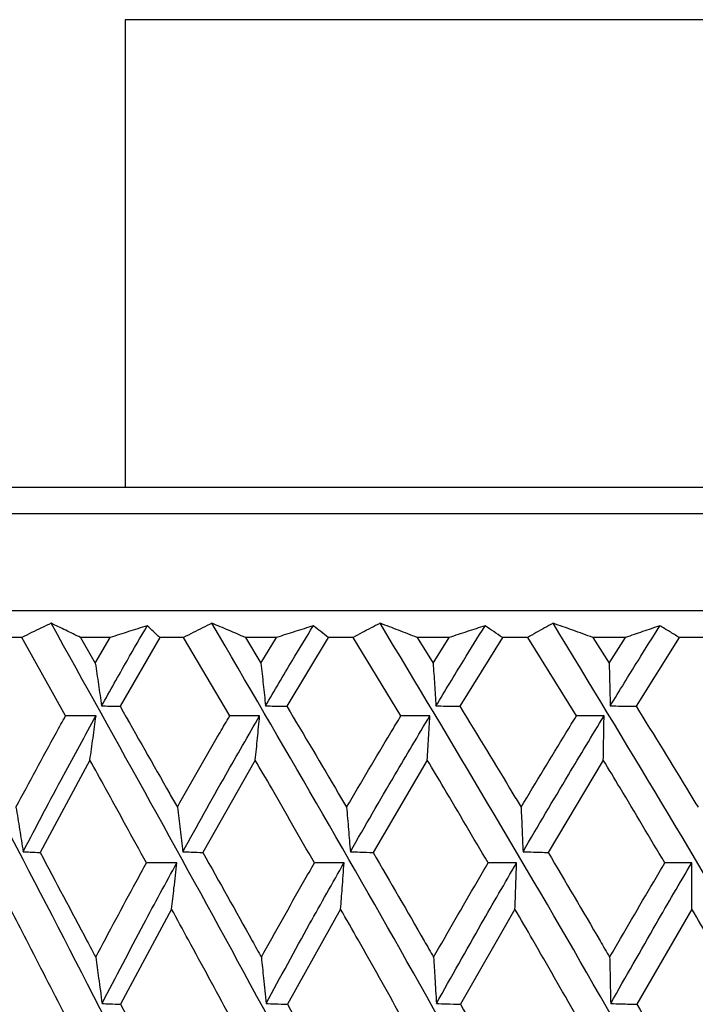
# Model space of a CAD drawing. Header units: millimetres. Extents: x 68 to 95, y 77 to 193.
# Tile 10 of 23: x 74.458 to 75.212, y 99.576 to 100.676. Entities that reach past the tile are written whole.
import ezdxf

# ---------------------------------------------------------------- set-up
doc = ezdxf.new("R2010")
doc.units = ezdxf.units.MM

msp = doc.modelspace()

# ---------------------------------------------------------------- linework, layer by layer
at = {"color": 7, "linetype": 'Continuous', "lineweight": 25}
for p, q in [((74.57549, 100.67613), (74.57549, 100.15413)), ((73.73049, 100.15413), (76.65366, 100.15413)), ((75.11806, 100.12413), (73.69299, 100.12413)), ((76.69299, 100.12413), (75.11806, 100.12413)), ((73.65549, 100.01613), (76.72857, 100.01613)), ((74.46039, 99.98613), (74.43522, 99.98613)), ((74.5091, 99.89849), (74.46039, 99.98613)), ((74.55879, 99.98613), (74.5258, 99.98613)), ((74.5258, 99.98613), (74.54229, 99.95743)), ((74.54229, 99.95743), (74.55879, 99.98613)), ((74.61424, 99.98613), (74.56988, 99.90925)), ((74.64091, 99.98613), (74.61424, 99.98613)), ((74.69231, 99.89849), (74.64091, 99.98613)), ((74.74448, 99.98613), (74.70987, 99.98613)), ((74.70987, 99.98613), (74.72719, 99.95743)), ((74.72719, 99.95743), (74.74448, 99.98613)), ((74.8024, 99.98613), (74.75609, 99.90925)), ((74.83014, 99.98613), (74.8024, 99.98613)), ((74.88342, 99.89849), (74.83014, 99.98613)), ((74.93725, 99.98613), (74.90156, 99.98613)), ((74.90156, 99.98613), (74.91943, 99.95743)), ((74.91943, 99.95743), (74.93725, 99.98613)), ((74.99671, 99.98613), (74.94919, 99.90925)), ((75.02509, 99.98613), (74.99671, 99.98613)), ((75.07941, 99.89849), (75.02509, 99.98613)), ((75.13404, 99.98613), (75.09785, 99.98613)), ((75.09785, 99.98613), (75.11599, 99.95743)), ((75.11599, 99.95743), (75.13404, 99.98613)), ((75.19412, 99.98613), (75.14613, 99.90925)), ((75.22269, 99.98613), (75.19412, 99.98613)), ((74.53631, 99.8492), (74.48065, 99.74604)), ((74.72092, 99.8492), (74.66232, 99.74604)), ((74.91296, 99.8492), (74.85237, 99.74604)), ((75.10943, 99.8492), (75.04778, 99.74604)), ((74.62747, 99.68279), (74.57054, 99.57642)), ((74.81617, 99.68279), (74.75678, 99.57642)), ((75.01081, 99.68279), (74.9499, 99.57642)), ((75.20832, 99.68279), (75.14685, 99.57642))]:
    msp.add_line(p, q, dxfattribs=at)
at = {"color": 1, "linetype": 'Continuous', "lineweight": 25}
for p, q in [((74.80933, 100.67613), (74.57549, 100.67613)), ((75.81049, 100.67613), (74.80933, 100.67613))]:
    msp.add_line(p, q, dxfattribs=at)
at = {"color": 7, "linetype": 'Continuous', "lineweight": 25}
for points, knots in [([(74.79227, 97.92994), (74.7275, 98.06679), (74.59765, 98.34114), (74.41415, 98.74967), (74.23343, 99.17032), (74.06254, 99.58978), (73.95985, 99.86832), (73.91055, 100.00202)], [0, 0, 0, 0, 0.1951366, 0.3912104, 0.5836382, 0.8001462, 1, 1, 1, 1]), ([(74.98371, 97.92994), (74.91693, 98.06679), (74.78306, 98.34114), (74.58953, 98.74967), (74.39509, 99.17032), (74.20669, 99.58978), (74.08792, 99.86832), (74.03092, 100.00202)], [0, 0, 0, 0, 0.1951366, 0.3912104, 0.5836382, 0.8001462, 1, 1, 1, 1]), ([(75.17845, 97.92994), (75.11072, 98.06679), (74.97494, 98.34114), (74.77442, 98.74967), (74.56933, 99.17032), (74.36639, 99.58978), (74.23343, 99.86832), (74.16961, 100.00202)], [0, 0, 0, 0, 0.1951365, 0.3912104, 0.5836382, 0.8001463, 1, 1, 1, 1]), ([(75.37342, 97.92994), (75.30581, 98.06679), (75.17026, 98.34114), (74.96592, 98.74967), (74.75341, 99.17032), (74.53913, 99.58978), (74.39407, 99.86832), (74.32444, 100.00202)], [0, 0, 0, 0, 0.1951366, 0.3912104, 0.5836382, 0.8001463, 1, 1, 1, 1]), ([(74.49297, 100.00202), (74.48934, 100.00029), (74.48207, 99.99681), (74.4712, 99.99152), (74.46399, 99.98793), (74.46039, 99.98613)], [0, 0, 0, 0, 0.33260944, 0.66625033, 1, 1, 1, 1]), ([(74.5258, 99.98613), (74.5203, 99.98881), (74.5093, 99.99417), (74.49841, 99.9994), (74.49297, 100.00202)], [0, 0, 0, 0, 0.4999866, 1, 1, 1, 1]), ([(75.56554, 97.92994), (75.49911, 98.06679), (75.36594, 98.34114), (75.161, 98.74967), (74.94441, 99.17032), (74.72218, 99.58978), (74.56731, 99.86832), (74.49297, 100.00202)], [0, 0, 0, 0, 0.1951366, 0.3912104, 0.5836381, 0.8001462, 1, 1, 1, 1]), ([(74.54933, 99.90976), (74.55878, 99.92659), (74.57554, 99.95648), (74.59276, 99.98619), (74.60028, 99.99917)], [0, 0, 0, 0, 0.5631983, 1, 1, 1, 1]), ([(74.60028, 99.99917), (74.59336, 99.99702), (74.57952, 99.99271), (74.5657, 99.98832), (74.55879, 99.98613)], [0, 0, 0, 0, 0.5000072, 1, 1, 1, 1]), ([(74.61424, 99.98613), (74.61195, 99.98833), (74.60735, 99.99273), (74.60264, 99.99702), (74.60028, 99.99917)], [0, 0, 0, 0, 0.4999828, 1, 1, 1, 1]), ([(74.67254, 100.00202), (74.66901, 100.00029), (74.66194, 99.99681), (74.6514, 99.99152), (74.64441, 99.98793), (74.64091, 99.98613)], [0, 0, 0, 0, 0.33261208, 0.66625149, 1, 1, 1, 1]), ([(74.70987, 99.98613), (74.70363, 99.98881), (74.69114, 99.99417), (74.67874, 99.9994), (74.67254, 100.00202)], [0, 0, 0, 0, 0.4999926, 1, 1, 1, 1]), ([(75.75179, 97.92994), (75.68759, 98.06679), (75.55889, 98.34114), (75.35658, 98.74967), (75.13934, 99.17032), (74.91265, 99.58978), (74.75041, 99.86832), (74.67254, 100.00202)], [0, 0, 0, 0, 0.1951366, 0.3912104, 0.5836382, 0.8001463, 1, 1, 1, 1]), ([(74.73233, 99.90976), (74.74223, 99.92659), (74.75981, 99.95648), (74.77779, 99.98619), (74.78564, 99.99917)], [0, 0, 0, 0, 0.5631987, 1, 1, 1, 1]), ([(74.78564, 99.99917), (74.77878, 99.99702), (74.76505, 99.99271), (74.75134, 99.98832), (74.74448, 99.98613)], [0, 0, 0, 0, 0.5000072, 1, 1, 1, 1]), ([(74.8024, 99.98613), (74.79963, 99.98833), (74.79411, 99.99273), (74.78846, 99.99702), (74.78564, 99.99917)], [0, 0, 0, 0, 0.4999886, 1, 1, 1, 1]), ([(74.86031, 100.00202), (74.85694, 100.00029), (74.85019, 99.99681), (74.84013, 99.99152), (74.83347, 99.98793), (74.83014, 99.98613)], [0, 0, 0, 0, 0.3326079, 0.6662518, 1, 1, 1, 1]), ([(74.90156, 99.98613), (74.89467, 99.98881), (74.88089, 99.99417), (74.86717, 99.9994), (74.86031, 100.00202)], [0, 0, 0, 0, 0.4999883, 1, 1, 1, 1]), ([(75.92923, 97.92994), (75.86827, 98.06679), (75.74607, 98.34114), (75.54959, 98.74967), (75.33512, 99.17032), (75.10755, 99.58978), (74.9405, 99.86832), (74.86031, 100.00202)], [0, 0, 0, 0, 0.1951366, 0.3912104, 0.5836382, 0.8001463, 1, 1, 1, 1]), ([(74.92259, 99.90976), (74.93279, 99.92659), (74.9509, 99.95648), (74.96936, 99.98619), (74.97742, 99.99917)], [0, 0, 0, 0, 0.5631977, 1, 1, 1, 1]), ([(74.97742, 99.99917), (74.97073, 99.99702), (74.95734, 99.99271), (74.94394, 99.98832), (74.93725, 99.98613)], [0, 0, 0, 0, 0.50000685, 1, 1, 1, 1]), ([(74.99671, 99.98613), (74.99352, 99.98833), (74.98715, 99.99273), (74.98066, 99.99702), (74.97742, 99.99917)], [0, 0, 0, 0, 0.4999901, 1, 1, 1, 1]), ([(75.05333, 100.00202), (75.05018, 100.00029), (75.04385, 99.99681), (75.03443, 99.99152), (75.0282, 99.98793), (75.02509, 99.98613)], [0, 0, 0, 0, 0.332611, 0.6662465, 1, 1, 1, 1]), ([(75.09785, 99.98613), (75.09042, 99.98881), (75.07556, 99.99417), (75.06074, 99.9994), (75.05333, 100.00202)], [0, 0, 0, 0, 0.49999007, 1, 1, 1, 1]), ([(76.09505, 97.92994), (76.0383, 98.06679), (75.92452, 98.34114), (75.73697, 98.74967), (75.52865, 99.17032), (75.30379, 99.58978), (75.13456, 99.86832), (75.05333, 100.00202)], [0, 0, 0, 0, 0.1951365, 0.3912104, 0.5836382, 0.8001463, 1, 1, 1, 1]), ([(75.11711, 99.90976), (75.12745, 99.92659), (75.14581, 99.95648), (75.16446, 99.98619), (75.1726, 99.99917)], [0, 0, 0, 0, 0.563198, 1, 1, 1, 1]), ([(75.1726, 99.99917), (75.16618, 99.99702), (75.15334, 99.99271), (75.14047, 99.98832), (75.13404, 99.98613)], [0, 0, 0, 0, 0.5000043, 1, 1, 1, 1]), ([(75.19412, 99.98613), (75.19056, 99.98833), (75.18344, 99.99273), (75.17621, 99.99702), (75.1726, 99.99917)], [0, 0, 0, 0, 0.4999894, 1, 1, 1, 1]), ([(74.60715, 97.92994), (74.54541, 98.06679), (74.42163, 98.34114), (74.25103, 98.74968), (74.08698, 99.17029), (73.94136, 99.57485), (73.86067, 99.83883), (73.82426, 99.95794)], [0, 0, 0, 0, 0.19949772, 0.39995377, 0.59668218, 0.81802908, 1, 1, 1, 1]), ([(74.54229, 99.95743), (74.54349, 99.94951), (74.54588, 99.93366), (74.54818, 99.91773), (74.54933, 99.90976)], [0, 0, 0, 0, 0.4999124, 1, 1, 1, 1]), ([(74.72719, 99.95743), (74.72806, 99.94951), (74.72981, 99.93366), (74.73149, 99.91773), (74.73233, 99.90976)], [0, 0, 0, 0, 0.4999092, 1, 1, 1, 1]), ([(74.91943, 99.95743), (74.91997, 99.94951), (74.92104, 99.93366), (74.92207, 99.91773), (74.92259, 99.90976)], [0, 0, 0, 0, 0.4999122, 1, 1, 1, 1]), ([(75.11599, 99.95743), (75.11618, 99.94951), (75.11656, 99.93366), (75.11693, 99.91773), (75.11711, 99.90976)], [0, 0, 0, 0, 0.4999151, 1, 1, 1, 1]), ([(74.54933, 99.90976), (74.55223, 99.90969), (74.55908, 99.90951), (74.56593, 99.90934), (74.56988, 99.90925)], [0, 0, 0, 0, 0.4225616, 1, 1, 1, 1]), ([(74.56988, 99.90925), (74.58839, 99.87677), (74.60974, 99.83928), (74.63104, 99.80158), (74.63388, 99.79654)], [0, 0, 0, 0, 0.8664348, 1, 1, 1, 1]), ([(74.73233, 99.90976), (74.73568, 99.90969), (74.7436, 99.90951), (74.75152, 99.90934), (74.75609, 99.90925)], [0, 0, 0, 0, 0.42254809, 1, 1, 1, 1]), ([(74.75609, 99.90925), (74.77542, 99.87677), (74.79773, 99.83928), (74.81988, 99.80158), (74.82283, 99.79654)], [0, 0, 0, 0, 0.8664336, 1, 1, 1, 1]), ([(74.92259, 99.90976), (74.92634, 99.90969), (74.9352, 99.90951), (74.94407, 99.90934), (74.94919, 99.90925)], [0, 0, 0, 0, 0.4225509, 1, 1, 1, 1]), ([(74.94919, 99.90925), (74.96904, 99.87677), (74.99195, 99.83928), (75.0146, 99.80158), (75.01762, 99.79654)], [0, 0, 0, 0, 0.8664338, 1, 1, 1, 1]), ([(75.11711, 99.90976), (75.1212, 99.90969), (75.13087, 99.90951), (75.14055, 99.90934), (75.14613, 99.90925)], [0, 0, 0, 0, 0.4225489, 1, 1, 1, 1]), ([(75.14613, 99.90925), (75.16619, 99.87677), (75.18934, 99.83928), (75.21213, 99.80158), (75.21518, 99.79654)], [0, 0, 0, 0, 0.866434, 1, 1, 1, 1]), ([(74.45375, 99.79654), (74.46866, 99.82439), (74.48689, 99.85845), (74.50567, 99.89232), (74.5091, 99.89849)], [0, 0, 0, 0, 0.8176886, 1, 1, 1, 1]), ([(74.46174, 99.74681), (74.47673, 99.77547), (74.50328, 99.82624), (74.53101, 99.8766), (74.54309, 99.89853)], [0, 0, 0, 0, 0.5646158, 1, 1, 1, 1]), ([(74.54309, 99.89853), (74.53903, 99.89853), (74.5277, 99.89852), (74.51637, 99.8985), (74.5091, 99.89849)], [0, 0, 0, 0, 0.358202, 1, 1, 1, 1]), ([(74.53631, 99.8492), (74.53746, 99.85741), (74.53975, 99.87383), (74.54197, 99.8903), (74.54309, 99.89853)], [0, 0, 0, 0, 0.5000525, 1, 1, 1, 1]), ([(74.63388, 99.79654), (74.64965, 99.82439), (74.66893, 99.85845), (74.6887, 99.89232), (74.69231, 99.89849)], [0, 0, 0, 0, 0.8176892, 1, 1, 1, 1]), ([(74.64002, 99.74681), (74.65587, 99.77547), (74.68395, 99.82624), (74.71309, 99.8766), (74.72577, 99.89853)], [0, 0, 0, 0, 0.5646158, 1, 1, 1, 1]), ([(74.72577, 99.89853), (74.72178, 99.89853), (74.71062, 99.89852), (74.69947, 99.8985), (74.69231, 99.89849)], [0, 0, 0, 0, 0.358201, 1, 1, 1, 1]), ([(74.72092, 99.8492), (74.72174, 99.85741), (74.72338, 99.87383), (74.72498, 99.8903), (74.72577, 99.89853)], [0, 0, 0, 0, 0.5000574, 1, 1, 1, 1]), ([(74.82283, 99.79654), (74.83921, 99.82439), (74.85924, 99.85845), (74.87969, 99.89232), (74.88342, 99.89849)], [0, 0, 0, 0, 0.817689, 1, 1, 1, 1]), ([(74.82701, 99.74681), (74.84348, 99.77547), (74.87265, 99.82624), (74.90273, 99.8766), (74.91583, 99.89853)], [0, 0, 0, 0, 0.5646157, 1, 1, 1, 1]), ([(74.91583, 99.89853), (74.91196, 99.89853), (74.90116, 99.89852), (74.89035, 99.8985), (74.88342, 99.89849)], [0, 0, 0, 0, 0.3581974, 1, 1, 1, 1]), ([(74.91296, 99.8492), (74.91345, 99.85741), (74.91442, 99.87383), (74.91536, 99.8903), (74.91583, 99.89853)], [0, 0, 0, 0, 0.5000557, 1, 1, 1, 1]), ([(75.01762, 99.79654), (75.03435, 99.82439), (75.0548, 99.85845), (75.07561, 99.89232), (75.07941, 99.89849)], [0, 0, 0, 0, 0.8176888, 1, 1, 1, 1]), ([(75.01978, 99.74681), (75.0366, 99.77547), (75.06639, 99.82624), (75.09695, 99.8766), (75.11026, 99.89853)], [0, 0, 0, 0, 0.564616, 1, 1, 1, 1]), ([(75.11026, 99.89853), (75.10657, 99.89853), (75.09629, 99.89852), (75.08601, 99.8985), (75.07941, 99.89849)], [0, 0, 0, 0, 0.3582007, 1, 1, 1, 1]), ([(75.10943, 99.8492), (75.10957, 99.85741), (75.10985, 99.87383), (75.11012, 99.8903), (75.11026, 99.89853)], [0, 0, 0, 0, 0.500054, 1, 1, 1, 1]), ([(74.59935, 99.73432), (74.58404, 99.7623), (74.56303, 99.80068), (74.54201, 99.83886), (74.53631, 99.8492)], [0, 0, 0, 0, 0.729072, 1, 1, 1, 1]), ([(74.78688, 99.73432), (74.77088, 99.7623), (74.74895, 99.80068), (74.72689, 99.83886), (74.72092, 99.8492)], [0, 0, 0, 0, 0.7290729, 1, 1, 1, 1]), ([(74.9808, 99.73432), (74.96439, 99.7623), (74.94187, 99.80068), (74.91912, 99.83886), (74.91296, 99.8492)], [0, 0, 0, 0, 0.72907258, 1, 1, 1, 1]), ([(75.17808, 99.73432), (75.16149, 99.7623), (75.13874, 99.80068), (75.11568, 99.83886), (75.10943, 99.8492)], [0, 0, 0, 0, 0.72907249, 1, 1, 1, 1]), ([(74.45375, 99.79654), (74.45511, 99.78828), (74.45783, 99.77174), (74.46044, 99.75512), (74.46174, 99.74681)], [0, 0, 0, 0, 0.4999613, 1, 1, 1, 1]), ([(74.63388, 99.79654), (74.63492, 99.78828), (74.63701, 99.77174), (74.63902, 99.75512), (74.64002, 99.74681)], [0, 0, 0, 0, 0.499959, 1, 1, 1, 1]), ([(74.82283, 99.79654), (74.82354, 99.78828), (74.82496, 99.77174), (74.82633, 99.75512), (74.82701, 99.74681)], [0, 0, 0, 0, 0.4999602, 1, 1, 1, 1]), ([(75.01762, 99.79654), (75.01799, 99.78828), (75.01872, 99.77174), (75.01943, 99.75512), (75.01978, 99.74681)], [0, 0, 0, 0, 0.4999593, 1, 1, 1, 1]), ([(74.46174, 99.74681), (74.46439, 99.7467), (74.47069, 99.74643), (74.477, 99.74618), (74.48065, 99.74604)], [0, 0, 0, 0, 0.4204984, 1, 1, 1, 1]), ([(74.48065, 99.74604), (74.4981, 99.7132), (74.5188, 99.67425), (74.53951, 99.63512), (74.54276, 99.62898)], [0, 0, 0, 0, 0.8431473, 1, 1, 1, 1]), ([(74.64002, 99.74681), (74.64314, 99.7467), (74.65058, 99.74643), (74.65802, 99.74618), (74.66232, 99.74604)], [0, 0, 0, 0, 0.42050259, 1, 1, 1, 1]), ([(74.66232, 99.74604), (74.68072, 99.7132), (74.70254, 99.67425), (74.72427, 99.63512), (74.72768, 99.62898)], [0, 0, 0, 0, 0.8431469, 1, 1, 1, 1]), ([(74.82701, 99.74681), (74.83057, 99.7467), (74.83902, 99.74643), (74.84747, 99.74618), (74.85237, 99.74604)], [0, 0, 0, 0, 0.4205038, 1, 1, 1, 1]), ([(74.85237, 99.74604), (74.87142, 99.7132), (74.89401, 99.67425), (74.91642, 99.63512), (74.91994, 99.62898)], [0, 0, 0, 0, 0.84314669, 1, 1, 1, 1]), ([(75.01978, 99.74681), (75.02371, 99.7467), (75.03304, 99.74643), (75.04237, 99.74618), (75.04778, 99.74604)], [0, 0, 0, 0, 0.4204997, 1, 1, 1, 1]), ([(75.04778, 99.74604), (75.06719, 99.7132), (75.0902, 99.67425), (75.11294, 99.63512), (75.1165, 99.62898)], [0, 0, 0, 0, 0.8431465, 1, 1, 1, 1]), ([(74.54276, 99.62898), (74.55769, 99.65711), (74.57636, 99.69229), (74.59552, 99.7273), (74.59935, 99.73432)], [0, 0, 0, 0, 0.7997147, 1, 1, 1, 1]), ([(74.54986, 99.57728), (74.56527, 99.60694), (74.5926, 99.65952), (74.62095, 99.71178), (74.63332, 99.73457)], [0, 0, 0, 0, 0.5638806, 1, 1, 1, 1]), ([(74.63332, 99.73457), (74.62928, 99.73454), (74.61796, 99.73444), (74.60664, 99.73437), (74.59935, 99.73432)], [0, 0, 0, 0, 0.3564386, 1, 1, 1, 1]), ([(74.62747, 99.68279), (74.62836, 99.69053), (74.63034, 99.70776), (74.63226, 99.72505), (74.63332, 99.73457)], [0, 0, 0, 0, 0.4491105, 1, 1, 1, 1]), ([(74.72768, 99.62898), (74.74333, 99.65711), (74.76289, 99.69229), (74.78287, 99.7273), (74.78688, 99.73432)], [0, 0, 0, 0, 0.799715, 1, 1, 1, 1]), ([(74.73287, 99.57728), (74.74901, 99.60694), (74.77764, 99.65952), (74.80717, 99.71178), (74.82004, 99.73457)], [0, 0, 0, 0, 0.56388109, 1, 1, 1, 1]), ([(74.82004, 99.73457), (74.8161, 99.73454), (74.80505, 99.73444), (74.79399, 99.73437), (74.78688, 99.73432)], [0, 0, 0, 0, 0.35644206, 1, 1, 1, 1]), ([(74.81617, 99.68279), (74.81676, 99.69053), (74.81807, 99.70776), (74.81934, 99.72505), (74.82004, 99.73457)], [0, 0, 0, 0, 0.4491108, 1, 1, 1, 1]), ([(74.91994, 99.62898), (74.93605, 99.65711), (74.95619, 99.69229), (74.9767, 99.7273), (74.9808, 99.73432)], [0, 0, 0, 0, 0.7997156, 1, 1, 1, 1]), ([(74.92313, 99.57728), (74.93975, 99.60694), (74.96923, 99.65952), (74.99947, 99.71178), (75.01265, 99.73457)], [0, 0, 0, 0, 0.56388085, 1, 1, 1, 1]), ([(75.01265, 99.73457), (75.00887, 99.73454), (74.99825, 99.73444), (74.98764, 99.73437), (74.9808, 99.73432)], [0, 0, 0, 0, 0.3564383, 1, 1, 1, 1]), ([(75.01081, 99.68279), (75.01109, 99.69053), (75.01171, 99.70776), (75.01232, 99.72505), (75.01265, 99.73457)], [0, 0, 0, 0, 0.4491132, 1, 1, 1, 1]), ([(75.1165, 99.62898), (75.13283, 99.65711), (75.15323, 99.69229), (75.17393, 99.7273), (75.17808, 99.73432)], [0, 0, 0, 0, 0.7997152, 1, 1, 1, 1]), ([(75.11765, 99.57728), (75.13449, 99.60694), (75.16436, 99.65952), (75.19482, 99.71178), (75.20811, 99.73457)], [0, 0, 0, 0, 0.5638808, 1, 1, 1, 1]), ([(75.20811, 99.73457), (75.20454, 99.73454), (75.19453, 99.73444), (75.18452, 99.73437), (75.17808, 99.73432)], [0, 0, 0, 0, 0.3564384, 1, 1, 1, 1]), ([(75.20832, 99.68279), (75.20828, 99.69053), (75.20821, 99.70776), (75.20814, 99.72505), (75.20811, 99.73457)], [0, 0, 0, 0, 0.44911028, 1, 1, 1, 1]), ([(74.50888, 99.56382), (74.49436, 99.59205), (74.47393, 99.63177), (74.45359, 99.67133), (74.44769, 99.68279)], [0, 0, 0, 0, 0.7104276, 1, 1, 1, 1]), ([(74.69208, 99.56382), (74.67678, 99.59205), (74.65525, 99.63177), (74.63371, 99.67133), (74.62747, 99.68279)], [0, 0, 0, 0, 0.7104274, 1, 1, 1, 1]), ([(74.88318, 99.56382), (74.86734, 99.59205), (74.84506, 99.63177), (74.82265, 99.67133), (74.81617, 99.68279)], [0, 0, 0, 0, 0.7104278, 1, 1, 1, 1]), ([(75.07916, 99.56382), (75.06304, 99.59205), (75.04035, 99.63177), (75.01744, 99.67133), (75.01081, 99.68279)], [0, 0, 0, 0, 0.71042781, 1, 1, 1, 1]), ([(75.27695, 99.56382), (75.26079, 99.59205), (75.23805, 99.63177), (75.21499, 99.67133), (75.20832, 99.68279)], [0, 0, 0, 0, 0.7104278, 1, 1, 1, 1]), ([(74.54276, 99.62898), (74.54385, 99.62125), (74.54627, 99.60406), (74.54859, 99.58679), (74.54986, 99.57728)], [0, 0, 0, 0, 0.4497309, 1, 1, 1, 1]), ([(74.72768, 99.62898), (74.72848, 99.62125), (74.73024, 99.60406), (74.73194, 99.58679), (74.73287, 99.57728)], [0, 0, 0, 0, 0.4497294, 1, 1, 1, 1]), ([(74.91994, 99.62898), (74.92043, 99.62125), (74.92151, 99.60406), (74.92256, 99.58679), (74.92313, 99.57728)], [0, 0, 0, 0, 0.4497275, 1, 1, 1, 1]), ([(75.1165, 99.62898), (75.11668, 99.62125), (75.11706, 99.60406), (75.11744, 99.58679), (75.11765, 99.57728)], [0, 0, 0, 0, 0.4497335, 1, 1, 1, 1]), ([(74.54986, 99.57728), (74.55276, 99.57716), (74.55965, 99.57685), (74.56654, 99.57658), (74.57054, 99.57642)], [0, 0, 0, 0, 0.4197984, 1, 1, 1, 1]), ([(74.57054, 99.57642), (74.58802, 99.54328), (74.60929, 99.50294), (74.63056, 99.46243), (74.63435, 99.4552)], [0, 0, 0, 0, 0.8215257, 1, 1, 1, 1]), ([(74.73287, 99.57728), (74.73621, 99.57716), (74.74419, 99.57685), (74.75216, 99.57658), (74.75678, 99.57642)], [0, 0, 0, 0, 0.4197966, 1, 1, 1, 1]), ([(74.75678, 99.57642), (74.77504, 99.54328), (74.79726, 99.50294), (74.81938, 99.46243), (74.82332, 99.4552)], [0, 0, 0, 0, 0.82152586, 1, 1, 1, 1]), ([(74.92313, 99.57728), (74.92688, 99.57716), (74.9358, 99.57685), (74.94472, 99.57658), (74.9499, 99.57642)], [0, 0, 0, 0, 0.41979175, 1, 1, 1, 1]), ([(74.9499, 99.57642), (74.96865, 99.54328), (74.99147, 99.50294), (75.01409, 99.46243), (75.01813, 99.4552)], [0, 0, 0, 0, 0.8215258, 1, 1, 1, 1]), ([(75.11765, 99.57728), (75.12173, 99.57716), (75.13147, 99.57685), (75.1412, 99.57658), (75.14685, 99.57642)], [0, 0, 0, 0, 0.419784, 1, 1, 1, 1]), ([(75.14685, 99.57642), (75.1658, 99.54328), (75.18886, 99.50294), (75.21162, 99.46243), (75.21568, 99.4552)], [0, 0, 0, 0, 0.82152587, 1, 1, 1, 1])]:
    msp.add_open_spline(points, degree=3, knots=knots, dxfattribs=at)

doc.saveas('drawing.dxf')
